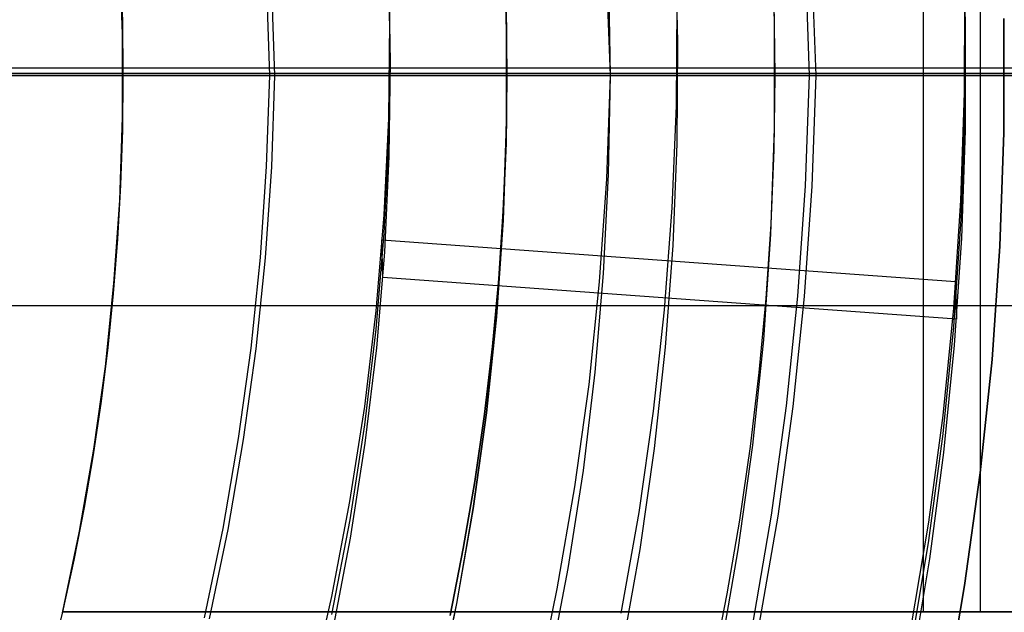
# Model space of a CAD drawing. Header units: millimetres. Extents: x 8926 to 10090, y -5004 to -3986.
# Tile 124 of 256: x 9522 to 9528, y -4357 to -4353. Entities that reach past the tile are written whole.
import ezdxf

# ---------------------------------------------------------------- set-up
doc = ezdxf.new("R2010")
doc.units = ezdxf.units.MM
for name, color, linetype in [('1', 7, 'Continuous'), ('COLOR EXT', 7, 'Continuous'), ('luz', 7, 'Continuous'), ('PLASTICO NEGRO', 7, 'Continuous')]:
    doc.layers.add(name, color=color, linetype=linetype)
doc.layers.add('BLANCO METALICO', color=7, linetype='Continuous', true_color=0xededed)

msp = doc.modelspace()

# ---------------------------------------------------------------- linework, layer by layer
at = {"layer": '1', "color": 250, "true_color": 0x111111}
for p, q in [((9526.7806, -4352.47, 107.4778), (9526.8045, -4353.1601, 107.4778)), ((9526.7806, -4352.47, 125.9405), (9526.8045, -4353.1601, 125.9405)), ((9525.0341, -4352.5605, 44.111), (9525.0558, -4353.1902, 44.111)), ((9525.0359, -4352.5604, 100.3203), (9525.0577, -4353.1902, 100.3203)), ((9527.0335, -4353.5053, 96.1312), (9527.0085, -4352.7853, 96.1312)), ((9527.0768, -4353.5053, 48.3312), (9527.0517, -4352.7837, 48.3312)), ((9525.7093, -4352.8316, 145.4778), (9525.7328, -4353.5053, 145.4778)), ((9525.7217, -4352.8591, 145.4778), (9525.7328, -4353.5053, 145.4778)), ((9523.4906, -4352.9107, 104.4947), (9523.5112, -4353.5053, 104.4947)), ((9523.5237, -4352.9095, 39.9852), (9523.5444, -4353.5053, 39.9852)), ((9525.0526, -4353.0626, 41.909), (9525.0586, -4353.5053, 41.909)), ((9525.0526, -4353.0626, 46.313), (9525.0586, -4353.5053, 46.313)), ((9525.0604, -4353.5053, 98.1043), (9525.0545, -4353.0626, 98.1043)), ((9525.0545, -4353.0626, 102.5365), (9525.0604, -4353.5053, 102.5365)), ((9526.8009, -4353.0202, 144.4031), (9526.8074, -4353.5053, 144.4031)), ((9528.3018, -4353.1342, 48.3312), (9528.3018, -4353.8764, 48.3312)), ((9528.3018, -4353.8764, 96.1312), (9528.3018, -4353.1342, 96.1312)), ((9525.0558, -4353.1902, 44.111), (9525.0558, -4353.8204, 44.111)), ((9525.0577, -4353.1902, 100.3203), (9525.0577, -4353.8204, 100.3203)), ((9526.8045, -4353.1601, 107.4778), (9526.8045, -4353.8506, 107.4778)), ((9526.8045, -4353.1601, 125.9405), (9526.8045, -4353.8506, 125.9405)), ((9526.8074, -4353.5053, 107.4778), (9514.205, -4353.5053, 107.4778)), ((9525.7328, -4353.5053, 145.4778), (9518.1453, -4353.5053, 145.4778)), ((9520.741, -4353.5053, 39.3074), (9523.5444, -4353.5053, 39.9852)), ((9520.8226, -4353.5053, 105.1278), (9523.5112, -4353.5053, 104.4947)), ((9523.5112, -4353.5053, 104.4947), (9523.4906, -4354.1, 104.4947)), ((9523.5112, -4353.5053, 104.4947), (9523.5781, -4353.5053, 104.4777)), ((9523.5444, -4353.5053, 39.9852), (9523.5237, -4354.1011, 39.9852)), ((9523.6099, -4353.5053, 40.0022), (9523.5444, -4353.5053, 39.9852)), ((9523.5781, -4353.5053, 104.4777), (9523.6444, -4353.5053, 104.4584)), ((9523.6748, -4353.5053, 40.0215), (9523.6099, -4353.5053, 40.0022)), ((9523.6444, -4353.5053, 104.4584), (9523.71, -4353.5053, 104.4369)), ((9523.739, -4353.5053, 40.0429), (9523.6748, -4353.5053, 40.0215)), ((9523.71, -4353.5053, 104.4369), (9523.7748, -4353.5053, 104.4131)), ((9523.8024, -4353.5053, 40.0666), (9523.739, -4353.5053, 40.0429)), ((9523.7748, -4353.5053, 104.4131), (9523.8388, -4353.5053, 104.3871)), ((9523.865, -4353.5053, 40.0924), (9523.8024, -4353.5053, 40.0666)), ((9523.8388, -4353.5053, 104.3871), (9523.9018, -4353.5053, 104.359)), ((9523.9266, -4353.5053, 40.1203), (9523.865, -4353.5053, 40.0924)), ((9523.9018, -4353.5053, 104.359), (9523.9638, -4353.5053, 104.3287)), ((9523.9873, -4353.5053, 40.1503), (9523.9266, -4353.5053, 40.1203)), ((9523.9638, -4353.5053, 104.3287), (9524.0248, -4353.5053, 104.2963)), ((9524.0469, -4353.5053, 40.1824), (9523.9873, -4353.5053, 40.1503)), ((9524.0248, -4353.5053, 104.2963), (9524.0846, -4353.5053, 104.2618)), ((9524.1053, -4353.5053, 40.2165), (9524.0469, -4353.5053, 40.1824)), ((9524.0846, -4353.5053, 104.2618), (9524.1431, -4353.5053, 104.2252)), ((9524.1626, -4353.5053, 40.2525), (9524.1053, -4353.5053, 40.2165)), ((9524.1431, -4353.5053, 104.2252), (9524.2004, -4353.5053, 104.1867)), ((9524.2186, -4353.5053, 40.2905), (9524.1626, -4353.5053, 40.2525)), ((9524.2004, -4353.5053, 104.1867), (9524.2564, -4353.5053, 104.1463)), ((9524.2733, -4353.5053, 40.3304), (9524.2186, -4353.5053, 40.2905)), ((9524.2564, -4353.5053, 104.1463), (9524.3109, -4353.5053, 104.1039)), ((9524.3265, -4353.5053, 40.3722), (9524.2733, -4353.5053, 40.3304)), ((9524.3109, -4353.5053, 104.1039), (9524.3639, -4353.5053, 104.0597)), ((9524.3783, -4353.5053, 40.4157), (9524.3265, -4353.5053, 40.3722)), ((9524.3639, -4353.5053, 104.0597), (9524.4154, -4353.5053, 104.0137)), ((9524.4286, -4353.5053, 40.461), (9524.3783, -4353.5053, 40.4157)), ((9524.4154, -4353.5053, 104.0137), (9524.4652, -4353.5053, 103.966)), ((9524.4773, -4353.5053, 40.508), (9524.4286, -4353.5053, 40.461)), ((9524.4652, -4353.5053, 103.966), (9524.5134, -4353.5053, 103.9165)), ((9524.5244, -4353.5053, 40.5566), (9524.4773, -4353.5053, 40.508)), ((9524.5134, -4353.5053, 103.9165), (9524.5599, -4353.5053, 103.8655)), ((9524.5698, -4353.5053, 40.6068), (9524.5244, -4353.5053, 40.5566)), ((9524.5599, -4353.5053, 103.8655), (9524.6046, -4353.5053, 103.8129)), ((9524.6135, -4353.5053, 40.6585), (9524.5698, -4353.5053, 40.6068)), ((9524.6046, -4353.5053, 103.8129), (9524.6474, -4353.5053, 103.7588)), ((9524.6553, -4353.5053, 40.7117), (9524.6135, -4353.5053, 40.6585)), ((9524.6474, -4353.5053, 103.7588), (9524.6884, -4353.5053, 103.7032)), ((9524.6953, -4353.5053, 40.7663), (9524.6553, -4353.5053, 40.7117)), ((9524.6884, -4353.5053, 103.7032), (9524.7274, -4353.5053, 103.6463)), ((9524.7335, -4353.5053, 40.8222), (9524.6953, -4353.5053, 40.7663)), ((9524.7274, -4353.5053, 103.6463), (9524.7645, -4353.5053, 103.588)), ((9524.7697, -4353.5053, 40.8794), (9524.7335, -4353.5053, 40.8222)), ((9524.7645, -4353.5053, 103.588), (9524.7995, -4353.5053, 103.5286)), ((9524.8039, -4353.5053, 40.9377), (9524.7697, -4353.5053, 40.8794)), ((9524.7995, -4353.5053, 103.5286), (9524.8325, -4353.5053, 103.4679)), ((9524.8361, -4353.5053, 40.9973), (9524.8039, -4353.5053, 40.9377)), ((9524.8325, -4353.5053, 103.4679), (9524.8634, -4353.5053, 103.4062)), ((9524.8662, -4353.5053, 41.0579), (9524.8361, -4353.5053, 40.9973)), ((9524.8634, -4353.5053, 103.4062), (9524.8921, -4353.5053, 103.3434)), ((9524.8943, -4353.5053, 41.1195), (9524.8662, -4353.5053, 41.0579)), ((9524.8921, -4353.5053, 103.3434), (9524.9187, -4353.5053, 103.2797)), ((9524.9202, -4353.5053, 41.182), (9524.8943, -4353.5053, 41.1195)), ((9524.9187, -4353.5053, 103.2797), (9524.943, -4353.5053, 103.2151)), ((9524.944, -4353.5053, 41.2453), (9524.9202, -4353.5053, 41.182)), ((9524.943, -4353.5053, 103.2151), (9524.9652, -4353.5053, 103.1497)), ((9524.9656, -4353.5053, 41.3095), (9524.944, -4353.5053, 41.2453)), ((9524.9652, -4353.5053, 103.1497), (9524.985, -4353.5053, 103.0836)), ((9524.985, -4353.5053, 41.3743), (9524.9656, -4353.5053, 41.3095)), ((9525.0021, -4353.5053, 41.4398), (9524.985, -4353.5053, 41.3743)), ((9524.985, -4353.5053, 103.0836), (9525.0026, -4353.5053, 103.0169)), ((9525.0171, -4353.5053, 41.5058), (9525.0021, -4353.5053, 41.4398)), ((9525.0026, -4353.5053, 103.0169), (9525.0179, -4353.5053, 102.9495)), ((9525.0297, -4353.5053, 41.5723), (9525.0171, -4353.5053, 41.5058)), ((9525.0179, -4353.5053, 102.9495), (9525.0309, -4353.5053, 102.8817)), ((9525.0401, -4353.5053, 41.6391), (9525.0297, -4353.5053, 41.5723)), ((9525.0309, -4353.5053, 102.8817), (9525.0415, -4353.5053, 102.8135)), ((9525.0482, -4353.5053, 41.7063), (9525.0401, -4353.5053, 41.6391)), ((9525.0415, -4353.5053, 102.8135), (9525.0498, -4353.5053, 102.745)), ((9525.0539, -4353.5053, 41.7738), (9525.0482, -4353.5053, 41.7063)), ((9525.0498, -4353.5053, 102.745), (9525.0557, -4353.5053, 102.6762)), ((9525.0586, -4353.5053, 41.909), (9525.0526, -4353.948, 41.909)), ((9525.0586, -4353.5053, 46.313), (9525.0526, -4353.948, 46.313)), ((9525.0574, -4353.5053, 41.8413), (9525.0539, -4353.5053, 41.7738)), ((9525.0545, -4353.948, 98.1043), (9525.0604, -4353.5053, 98.1043)), ((9525.0604, -4353.5053, 102.5365), (9525.0545, -4353.948, 102.5365)), ((9525.0557, -4353.5053, 102.6762), (9525.0592, -4353.5053, 102.6073)), ((9525.0586, -4353.5053, 41.909), (9525.0574, -4353.5053, 41.8413)), ((9525.0586, -4353.5053, 46.313), (9525.0586, -4353.5053, 41.909)), ((9525.0586, -4353.5053, 46.313), (9525.0597, -4353.5053, 46.3819)), ((9525.0592, -4353.5053, 102.6073), (9525.0604, -4353.5053, 102.5383)), ((9525.0597, -4353.5053, 46.3819), (9525.0633, -4353.5053, 46.4507)), ((9525.0616, -4353.5053, 98.037), (9525.0604, -4353.5053, 98.1043)), ((9525.0604, -4353.5053, 102.5362), (9525.0604, -4353.5053, 98.1043)), ((9525.065, -4353.5053, 97.9697), (9525.0616, -4353.5053, 98.037)), ((9525.0633, -4353.5053, 46.4507), (9525.0691, -4353.5053, 46.5194)), ((9525.0708, -4353.5053, 97.9026), (9525.065, -4353.5053, 97.9697)), ((9525.0691, -4353.5053, 46.5194), (9525.0774, -4353.5053, 46.5878)), ((9525.0788, -4353.5053, 97.8357), (9525.0708, -4353.5053, 97.9026)), ((9525.0774, -4353.5053, 46.5878), (9525.0879, -4353.5053, 46.6559)), ((9525.0891, -4353.5053, 97.7691), (9525.0788, -4353.5053, 97.8357)), ((9525.0879, -4353.5053, 46.6559), (9525.1008, -4353.5053, 46.7236)), ((9525.1017, -4353.5053, 97.7029), (9525.0891, -4353.5053, 97.7691)), ((9525.1008, -4353.5053, 46.7236), (9525.1159, -4353.5053, 46.7909)), ((9525.1165, -4353.5053, 97.6372), (9525.1017, -4353.5053, 97.7029)), ((9525.1159, -4353.5053, 46.7909), (9525.1334, -4353.5053, 46.8575)), ((9525.1336, -4353.5053, 97.572), (9525.1165, -4353.5053, 97.6372)), ((9525.1334, -4353.5053, 46.8575), (9525.1531, -4353.5053, 46.9236)), ((9525.1529, -4353.5053, 97.5075), (9525.1336, -4353.5053, 97.572)), ((9525.1743, -4353.5053, 97.4436), (9525.1529, -4353.5053, 97.5075)), ((9525.1531, -4353.5053, 46.9236), (9525.1751, -4353.5053, 46.9889)), ((9525.198, -4353.5053, 97.3805), (9525.1743, -4353.5053, 97.4436)), ((9525.1751, -4353.5053, 46.9889), (9525.1993, -4353.5053, 47.0534)), ((9525.2238, -4353.5053, 97.3183), (9525.198, -4353.5053, 97.3805)), ((9525.1993, -4353.5053, 47.0534), (9525.2257, -4353.5053, 47.1171)), ((9525.2517, -4353.5053, 97.2569), (9525.2238, -4353.5053, 97.3183)), ((9525.2257, -4353.5053, 47.1171), (9525.2542, -4353.5053, 47.1798)), ((9525.2816, -4353.5053, 97.1966), (9525.2517, -4353.5053, 97.2569)), ((9525.2542, -4353.5053, 47.1798), (9525.2848, -4353.5053, 47.2415)), ((9525.3136, -4353.5053, 97.1373), (9525.2816, -4353.5053, 97.1966)), ((9525.2848, -4353.5053, 47.2415), (9525.3176, -4353.5053, 47.3022)), ((9525.3477, -4353.5053, 97.0792), (9525.3136, -4353.5053, 97.1373)), ((9525.3176, -4353.5053, 47.3022), (9525.3524, -4353.5053, 47.3617)), ((9525.3836, -4353.5053, 97.0222), (9525.3477, -4353.5053, 97.0792)), ((9525.3524, -4353.5053, 47.3617), (9525.3892, -4353.5053, 47.4199)), ((9525.4216, -4353.5053, 96.9665), (9525.3836, -4353.5053, 97.0222)), ((9525.3892, -4353.5053, 47.4199), (9525.428, -4353.5053, 47.4769)), ((9525.4613, -4353.5053, 96.9121), (9525.4216, -4353.5053, 96.9665)), ((9525.428, -4353.5053, 47.4769), (9525.4687, -4353.5053, 47.5325)), ((9525.503, -4353.5053, 96.8591), (9525.4613, -4353.5053, 96.9121)), ((9525.4687, -4353.5053, 47.5325), (9525.5112, -4353.5053, 47.5867)), ((9525.5464, -4353.5053, 96.8076), (9525.503, -4353.5053, 96.8591)), ((9525.5112, -4353.5053, 47.5867), (9525.5556, -4353.5053, 47.6394)), ((9525.5915, -4353.5053, 96.7576), (9525.5464, -4353.5053, 96.8076)), ((9525.5556, -4353.5053, 47.6394), (9525.6018, -4353.5053, 47.6906)), ((9525.6383, -4353.5053, 96.7092), (9525.5915, -4353.5053, 96.7576)), ((9525.6018, -4353.5053, 47.6906), (9525.6497, -4353.5053, 47.7401)), ((9525.6868, -4353.5053, 96.6623), (9525.6383, -4353.5053, 96.7092)), ((9525.6497, -4353.5053, 47.7401), (9525.6992, -4353.5053, 47.788)), ((9525.7368, -4353.5053, 96.6172), (9525.6868, -4353.5053, 96.6623)), ((9525.6992, -4353.5053, 47.788), (9525.7504, -4353.5053, 47.8342)), ((9525.7328, -4353.5053, 145.4778), (9525.7093, -4354.179, 145.4778)), ((9525.7328, -4353.5053, 145.4778), (9525.7217, -4354.1515, 145.4778)), ((9525.7328, -4353.5053, 145.4778), (9525.7695, -4353.5053, 145.4772)), ((9525.7883, -4353.5053, 96.5738), (9525.7368, -4353.5053, 96.6172)), ((9525.7504, -4353.5053, 47.8342), (9525.8031, -4353.5053, 47.8786)), ((9525.7695, -4353.5053, 145.4772), (9525.8061, -4353.5053, 145.4753)), ((9525.8413, -4353.5053, 96.5322), (9525.7883, -4353.5053, 96.5738)), ((9525.8031, -4353.5053, 47.8786), (9525.8573, -4353.5053, 47.9212)), ((9525.8061, -4353.5053, 145.4753), (9525.8427, -4353.5053, 145.4722)), ((9525.8957, -4353.5053, 96.4924), (9525.8413, -4353.5053, 96.5322)), ((9525.8427, -4353.5053, 145.4722), (9525.8791, -4353.5053, 145.4678)), ((9525.8573, -4353.5053, 47.9212), (9525.9129, -4353.5053, 47.9619)), ((9525.8791, -4353.5053, 145.4678), (9525.9154, -4353.5053, 145.4622)), ((9525.9514, -4353.5053, 96.4545), (9525.8957, -4353.5053, 96.4924)), ((9525.9129, -4353.5053, 47.9619), (9525.9699, -4353.5053, 48.0006)), ((9525.9154, -4353.5053, 145.4622), (9525.9514, -4353.5053, 145.4553)), ((9525.9514, -4353.5053, 145.4553), (9525.9872, -4353.5053, 145.4472)), ((9526.0083, -4353.5053, 96.4185), (9525.9514, -4353.5053, 96.4545)), ((9525.9699, -4353.5053, 48.0006), (9526.0282, -4353.5053, 48.0374)), ((9525.9872, -4353.5053, 145.4472), (9526.0227, -4353.5053, 145.4379)), ((9526.0665, -4353.5053, 96.3845), (9526.0083, -4353.5053, 96.4185)), ((9526.0227, -4353.5053, 145.4379), (9526.0579, -4353.5053, 145.4274)), ((9526.0282, -4353.5053, 48.0374), (9526.0876, -4353.5053, 48.0722)), ((9526.0579, -4353.5053, 145.4274), (9526.0927, -4353.5053, 145.4157)), ((9526.1258, -4353.5053, 96.3525), (9526.0665, -4353.5053, 96.3845)), ((9526.0876, -4353.5053, 48.0722), (9526.1483, -4353.5053, 48.105)), ((9526.0927, -4353.5053, 145.4157), (9526.127, -4353.5053, 145.4029)), ((9526.1861, -4353.5053, 96.3225), (9526.1258, -4353.5053, 96.3525)), ((9526.127, -4353.5053, 145.4029), (9526.1609, -4353.5053, 145.3888)), ((9526.1483, -4353.5053, 48.105), (9526.21, -4353.5053, 48.1356)), ((9526.1609, -4353.5053, 145.3888), (9526.1943, -4353.5053, 145.3736)), ((9526.2474, -4353.5053, 96.2946), (9526.1861, -4353.5053, 96.3225)), ((9526.1943, -4353.5053, 145.3736), (9526.2272, -4353.5053, 145.3573)), ((9526.21, -4353.5053, 48.1356), (9526.2727, -4353.5053, 48.1642)), ((9526.2272, -4353.5053, 145.3573), (9526.2595, -4353.5053, 145.3399)), ((9526.3097, -4353.5053, 96.2688), (9526.2474, -4353.5053, 96.2946)), ((9526.2595, -4353.5053, 145.3399), (9526.2912, -4353.5053, 145.3213)), ((9526.2727, -4353.5053, 48.1642), (9526.3364, -4353.5053, 48.1905)), ((9526.2912, -4353.5053, 145.3213), (9526.3222, -4353.5053, 145.3017)), ((9526.3728, -4353.5053, 96.2452), (9526.3097, -4353.5053, 96.2688)), ((9526.3222, -4353.5053, 145.3017), (9526.3525, -4353.5053, 145.2811)), ((9526.3364, -4353.5053, 48.1905), (9526.4009, -4353.5053, 48.2147)), ((9526.3525, -4353.5053, 145.2811), (9526.3821, -4353.5053, 145.2594)), ((9526.4366, -4353.5053, 96.2237), (9526.3728, -4353.5053, 96.2452)), ((9526.3821, -4353.5053, 145.2594), (9526.411, -4353.5053, 145.2368)), ((9526.4009, -4353.5053, 48.2147), (9526.4663, -4353.5053, 48.2367)), ((9526.411, -4353.5053, 145.2368), (9526.4391, -4353.5053, 145.2131)), ((9526.5012, -4353.5053, 96.2044), (9526.4366, -4353.5053, 96.2237)), ((9526.4391, -4353.5053, 145.2131), (9526.4663, -4353.5053, 145.1885)), ((9526.4663, -4353.5053, 145.1885), (9526.4927, -4353.5053, 145.163)), ((9526.4663, -4353.5053, 48.2367), (9526.5323, -4353.5053, 48.2564)), ((9526.4927, -4353.5053, 145.163), (9526.5182, -4353.5053, 145.1366)), ((9526.5663, -4353.5053, 96.1874), (9526.5012, -4353.5053, 96.2044)), ((9526.5182, -4353.5053, 145.1366), (9526.5428, -4353.5053, 145.1094)), ((9526.5323, -4353.5053, 48.2564), (9526.599, -4353.5053, 48.2739)), ((9526.5428, -4353.5053, 145.1094), (9526.5664, -4353.5053, 145.0813)), ((9526.6321, -4353.5053, 96.1725), (9526.5663, -4353.5053, 96.1874)), ((9526.5664, -4353.5053, 145.0813), (9526.5891, -4353.5053, 145.0525)), ((9526.5891, -4353.5053, 145.0525), (9526.6107, -4353.5053, 145.0229)), ((9526.599, -4353.5053, 48.2739), (9526.6662, -4353.5053, 48.289)), ((9526.6107, -4353.5053, 145.0229), (9526.6314, -4353.5053, 144.9925)), ((9526.6314, -4353.5053, 144.9925), (9526.651, -4353.5053, 144.9615)), ((9526.6983, -4353.5053, 96.1599), (9526.6321, -4353.5053, 96.1725)), ((9526.651, -4353.5053, 144.9615), (9526.6695, -4353.5053, 144.9298)), ((9526.6662, -4353.5053, 48.289), (9526.7339, -4353.5053, 48.3019)), ((9526.6695, -4353.5053, 144.9298), (9526.687, -4353.5053, 144.8975)), ((9526.687, -4353.5053, 144.8975), (9526.7033, -4353.5053, 144.8647)), ((9526.7648, -4353.5053, 96.1496), (9526.6983, -4353.5053, 96.1599)), ((9526.7033, -4353.5053, 144.8647), (9526.7185, -4353.5053, 144.8313)), ((9526.7185, -4353.5053, 144.8313), (9526.7325, -4353.5053, 144.7974)), ((9526.7325, -4353.5053, 144.7974), (9526.7454, -4353.5053, 144.763)), ((9526.7339, -4353.5053, 48.3019), (9526.802, -4353.5053, 48.3125)), ((9526.7454, -4353.5053, 144.763), (9526.7571, -4353.5053, 144.7282)), ((9526.7571, -4353.5053, 144.7282), (9526.7676, -4353.5053, 144.6931)), ((9526.8317, -4353.5053, 96.1416), (9526.7648, -4353.5053, 96.1496)), ((9526.7676, -4353.5053, 144.6931), (9526.7769, -4353.5053, 144.6576)), ((9526.7769, -4353.5053, 144.6576), (9526.785, -4353.5053, 144.6218)), ((9526.785, -4353.5053, 144.6218), (9526.7918, -4353.5053, 144.5857)), ((9526.7918, -4353.5053, 144.5857), (9526.7974, -4353.5053, 144.5494)), ((9526.7974, -4353.5053, 144.5494), (9526.8018, -4353.5053, 144.513)), ((9526.8074, -4353.5053, 144.4031), (9526.8009, -4353.9904, 144.4031)), ((9526.8018, -4353.5053, 144.513), (9526.8049, -4353.5053, 144.4765)), ((9526.802, -4353.5053, 48.3125), (9526.8704, -4353.5053, 48.3207)), ((9526.8049, -4353.5053, 144.4765), (9526.8068, -4353.5053, 144.4398)), ((9526.8068, -4353.5053, 144.4398), (9526.8074, -4353.5053, 144.4031)), ((9526.8074, -4353.5053, 144.4031), (9526.8074, -4353.5053, 107.4778)), ((9526.8989, -4353.5053, 96.1358), (9526.8317, -4353.5053, 96.1416)), ((9526.8704, -4353.5053, 48.3207), (9526.9391, -4353.5053, 48.3265)), ((9526.9661, -4353.5053, 96.1324), (9526.8989, -4353.5053, 96.1358)), ((9526.9391, -4353.5053, 48.3265), (9527.0079, -4353.5053, 48.3301)), ((9527.0335, -4353.5053, 96.1312), (9526.9661, -4353.5053, 96.1324)), ((9527.0079, -4353.5053, 48.3301), (9527.0768, -4353.5053, 48.3312)), ((9527.0085, -4354.2253, 96.1312), (9527.0335, -4353.5053, 96.1312)), ((9528.305, -4353.5053, 96.1312), (9527.0335, -4353.5053, 96.1312)), ((9527.0517, -4354.2269, 48.3312), (9527.0768, -4353.5053, 48.3312)), ((9528.305, -4353.5053, 48.3312), (9527.0768, -4353.5053, 48.3312)), ((9528.305, -4353.5053, 48.3312), (9532.8859, -4353.5053, 46.0447)), ((9528.305, -4353.5053, 96.1312), (9532.4158, -4353.5053, 98.1897)), ((9525.0558, -4353.8204, 44.111), (9525.0341, -4354.4501, 44.111)), ((9525.0577, -4353.8204, 100.3203), (9525.0359, -4354.4502, 100.3203)), ((9526.8045, -4353.8506, 107.4778), (9526.7806, -4354.5406, 107.4778)), ((9526.8045, -4353.8506, 125.9405), (9526.7806, -4354.5406, 125.9405)), ((9528.3018, -4353.8764, 48.3312), (9528.2761, -4354.6182, 48.3312)), ((9528.2761, -4354.6182, 96.1312), (9528.3018, -4353.8764, 96.1312)), ((9525.0526, -4353.948, 41.909), (9525.0348, -4354.3904, 41.909)), ((9525.0526, -4353.948, 46.313), (9525.0348, -4354.3904, 46.313)), ((9525.0367, -4354.3905, 98.1043), (9525.0545, -4353.948, 98.1043)), ((9525.0545, -4353.948, 102.5365), (9525.0367, -4354.3905, 102.5364)), ((9526.8009, -4353.9904, 144.4031), (9526.7814, -4354.4753, 144.4031)), ((9523.4906, -4354.1, 104.4947), (9523.4496, -4354.6936, 104.4947)), ((9523.5237, -4354.1011, 39.9852), (9523.4827, -4354.6959, 39.9852)), ((9525.7217, -4354.1515, 145.4778), (9525.6886, -4354.797, 145.4778)), ((9525.7093, -4354.179, 145.4778), (9525.663, -4354.8516, 145.4778)), ((9526.9589, -4354.9441, 96.1312), (9527.0085, -4354.2253, 96.1312)), ((9527.0021, -4354.9472, 48.3312), (9527.0517, -4354.2269, 48.3312)), ((9525.0348, -4354.3904, 41.909), (9525.0053, -4354.8324, 41.909)), ((9525.0348, -4354.3904, 46.313), (9525.0053, -4354.8324, 46.313)), ((9525.0072, -4354.8326, 98.1043), (9525.0367, -4354.3905, 98.1043)), ((9525.0367, -4354.3905, 102.5364), (9525.0072, -4354.8326, 102.5364)), ((9525.0341, -4354.4501, 44.111), (9524.9906, -4355.0787, 44.111)), ((9525.0359, -4354.4502, 100.3203), (9524.9925, -4355.0789, 100.3203)), ((9526.7814, -4354.4753, 144.4031), (9526.7491, -4354.9596, 144.4031)), ((9526.7806, -4354.5406, 107.4778), (9526.733, -4355.2295, 107.4778)), ((9526.7806, -4354.5406, 125.9405), (9526.733, -4355.2295, 125.9405)), ((9528.2761, -4354.6182, 48.3312), (9528.2249, -4355.3586, 48.3312)), ((9528.2249, -4355.3586, 96.1312), (9528.2761, -4354.6182, 96.1312)), ((9523.4496, -4354.6936, 104.4947), (9523.3885, -4355.2854, 104.4947)), ((9523.4827, -4354.6959, 39.9852), (9523.4214, -4355.289, 39.9852)), ((9525.6886, -4354.797, 145.4778), (9525.6335, -4355.4409, 145.4778)), ((9525.0053, -4354.8324, 41.909), (9524.9643, -4355.2737, 41.909)), ((9525.0053, -4354.8324, 46.313), (9524.9643, -4355.2737, 46.313)), ((9524.9662, -4355.2739, 98.1043), (9525.0072, -4354.8326, 98.1043)), ((9525.0072, -4354.8326, 102.5364), (9524.9662, -4355.2739, 102.5364)), ((9525.663, -4354.8516, 145.4778), (9525.5937, -4355.5221, 145.4778)), ((9526.7491, -4354.9596, 144.4031), (9526.7042, -4355.4432, 144.4031)), ((9526.8849, -4355.6607, 96.1312), (9526.9589, -4354.9441, 96.1312)), ((9526.9279, -4355.6653, 48.3312), (9527.0021, -4354.9472, 48.3312)), ((9524.9906, -4355.0787, 44.111), (9524.9255, -4355.7055, 44.111)), ((9524.9925, -4355.0789, 100.3203), (9524.9273, -4355.7057, 100.3203)), ((9526.733, -4355.2295, 107.4778), (9526.6616, -4355.9163, 107.4778)), ((9526.733, -4355.2295, 125.9405), (9526.6616, -4355.9163, 125.9405)), ((9523.3885, -4355.2854, 104.4947), (9523.3072, -4355.8748, 104.4947)), ((9523.4214, -4355.289, 39.9852), (9523.34, -4355.8796, 39.9852)), ((9524.9643, -4355.2737, 41.909), (9524.9119, -4355.7141, 41.909)), ((9524.9643, -4355.2737, 46.313), (9524.9119, -4355.7141, 46.313)), ((9524.9137, -4355.7143, 98.1043), (9524.9662, -4355.2739, 98.1043)), ((9524.9662, -4355.2739, 102.5364), (9524.9137, -4355.7143, 102.5364)), ((9528.2249, -4355.3586, 48.3312), (9528.1482, -4356.0968, 48.3312)), ((9528.1482, -4356.0968, 96.1312), (9528.2249, -4355.3586, 96.1312)), ((9525.6335, -4355.4409, 145.4778), (9525.5565, -4356.0826, 145.4778)), ((9526.7042, -4355.4432, 144.4031), (9526.6467, -4355.9257, 144.4031)), ((9525.5937, -4355.5221, 145.4778), (9525.5016, -4356.1899, 145.4778)), ((9524.9255, -4355.7055, 44.111), (9524.8387, -4356.3296, 44.111)), ((9524.9273, -4355.7057, 100.3203), (9524.8406, -4356.3299, 100.3203)), ((9526.7865, -4356.3744, 96.1312), (9526.8849, -4355.6607, 96.1312)), ((9526.8292, -4356.3806, 48.3312), (9526.9279, -4355.6653, 48.3312)), ((9524.9119, -4355.7141, 41.909), (9524.8482, -4356.1533, 41.909)), ((9524.9119, -4355.7141, 46.313), (9524.8482, -4356.1533, 46.313)), ((9524.8501, -4356.1536, 98.1043), (9524.9137, -4355.7143, 98.1043)), ((9524.9137, -4355.7143, 102.5364), (9524.8501, -4356.1536, 102.5364)), ((9523.3072, -4355.8748, 104.4947), (9523.2059, -4356.4612, 104.4947)), ((9523.34, -4355.8796, 39.9852), (9523.2385, -4356.467, 39.9852)), ((9526.6616, -4355.9163, 107.4778), (9526.5666, -4356.6002, 107.4778)), ((9526.6616, -4355.9163, 125.9405), (9526.5666, -4356.6002, 125.9405)), ((9526.6467, -4355.9257, 144.4031), (9526.577, -4356.4071, 144.4031)), ((9525.5565, -4356.0826, 145.4778), (9525.4576, -4356.7213, 145.4778)), ((9524.8482, -4356.1533, 41.909), (9524.7735, -4356.5912, 41.909)), ((9524.8482, -4356.1533, 46.313), (9524.7735, -4356.5912, 46.313)), ((9524.7753, -4356.5915, 98.1043), (9524.8501, -4356.1536, 98.1043)), ((9524.8501, -4356.1536, 102.5364), (9524.7753, -4356.5915, 102.5364)), ((9528.1482, -4356.0968, 48.3312), (9528.046, -4356.8319, 48.3312)), ((9528.046, -4356.8319, 96.1312), (9528.1482, -4356.0968, 96.1312)), ((9525.5016, -4356.1899, 145.4778), (9525.3868, -4356.8542, 145.4778)), ((9524.8387, -4356.3296, 44.111), (9524.7305, -4356.9504, 44.111)), ((9524.8406, -4356.3299, 100.3203), (9524.7323, -4356.9507, 100.3203)), ((9526.577, -4356.4071, 144.4031), (9526.495, -4356.8868, 144.4031)), ((9526.6638, -4357.0844, 96.1312), (9526.7865, -4356.3744, 96.1312)), ((9526.7063, -4357.092, 48.3312), (9526.8292, -4356.3806, 48.3312)), ((9523.2059, -4356.4612, 104.4947), (9523.0847, -4357.0437, 104.4947)), ((9523.2385, -4356.467, 39.9852), (9523.117, -4357.0507, 39.9852)), ((9524.7735, -4356.5912, 41.909), (9524.6877, -4357.0274, 41.909)), ((9524.7735, -4356.5912, 46.313), (9524.6877, -4357.0274, 46.313)), ((9524.6895, -4357.0278, 98.1043), (9524.7753, -4356.5915, 98.1043)), ((9524.7753, -4356.5915, 102.5364), (9524.6895, -4357.0278, 102.5364)), ((9526.5666, -4356.6002, 107.4778), (9526.448, -4357.2805, 107.4778)), ((9526.5666, -4356.6002, 125.9405), (9526.448, -4357.2805, 125.9405)), ((9525.4576, -4356.7213, 145.4778), (9525.3369, -4357.3562, 145.4778)), ((9525.3868, -4356.8542, 145.4778), (9525.2495, -4357.5142, 145.4778)), ((9528.046, -4356.8319, 48.3312), (9527.9186, -4357.5631, 48.3312)), ((9527.9186, -4357.5631, 96.1312), (9528.046, -4356.8319, 96.1312)), ((9526.495, -4356.8868, 144.4031), (9526.4011, -4357.3649, 144.4031)), ((9524.7305, -4356.9504, 44.111), (9524.6009, -4357.567, 44.111)), ((9524.7323, -4356.9507, 100.3203), (9524.6027, -4357.5675, 100.3203))]:
    msp.add_line(p, q, dxfattribs=at)
at = {"layer": 'BLANCO METALICO'}
for p, q in [((9527.7756, -4350.0053, 251.5104), (9527.7756, -4357.0053, 251.5104)), ((9528.1469, -4350.0053, 247.3632), (9528.1469, -4357.0053, 247.3632)), ((9522.5529, -4353.2334, 251.5104), (9522.5342, -4352.6901, 251.5104)), ((9522.5529, -4353.2334, 240.8233), (9522.5342, -4352.6901, 240.8233)), ((9522.5394, -4352.7923, 232.1868), (9522.5513, -4353.1486, 232.2005)), ((9522.5513, -4353.1486, 232.2005), (9522.5553, -4353.5053, 232.205)), ((9522.5529, -4353.7772, 251.5104), (9522.5529, -4353.2334, 251.5104)), ((9522.5529, -4353.7772, 240.8233), (9522.5529, -4353.2334, 240.8233)), ((9520.5553, -4353.5053, 251.5104), (9522.5553, -4353.5053, 251.5104)), ((9521.8813, -4353.5053, 228.6386), (9522.5141, -4353.5053, 229.2359)), ((9522.5141, -4353.5053, 229.2359), (9523.126, -4353.5053, 229.8545)), ((9522.5553, -4353.5053, 232.205), (9522.5513, -4353.862, 232.2005)), ((9522.5553, -4353.5053, 232.2157), (9522.5553, -4353.5053, 251.5104)), ((9522.5706, -4353.5053, 232.2229), (9523.0752, -4353.5053, 232.8358)), ((9523.0752, -4353.5053, 232.8358), (9523.5587, -4353.5053, 233.4656)), ((9523.126, -4353.5053, 229.8545), (9523.7162, -4353.5053, 230.4938)), ((9523.5587, -4353.5053, 233.4656), (9524.0205, -4353.5053, 234.1114)), ((9523.7162, -4353.5053, 230.4938), (9524.2842, -4353.5053, 231.153)), ((9524.0205, -4353.5053, 234.1114), (9524.4601, -4353.5053, 234.7726)), ((9524.2842, -4353.5053, 231.153), (9524.8293, -4353.5053, 231.8313)), ((9524.4601, -4353.5053, 234.7726), (9524.8769, -4353.5053, 235.4483)), ((9524.8293, -4353.5053, 231.8313), (9525.3507, -4353.5053, 232.5279)), ((9524.8769, -4353.5053, 235.4483), (9525.2705, -4353.5053, 236.1378)), ((9525.2705, -4353.5053, 236.1378), (9525.6404, -4353.5053, 236.8403)), ((9525.3507, -4353.5053, 232.5279), (9525.8479, -4353.5053, 233.242)), ((9525.6404, -4353.5053, 236.8403), (9525.9862, -4353.5053, 237.555)), ((9525.8479, -4353.5053, 233.242), (9526.3203, -4353.5053, 233.9727)), ((9525.9862, -4353.5053, 237.555), (9526.3076, -4353.5053, 238.281)), ((9526.3076, -4353.5053, 238.281), (9526.604, -4353.5053, 239.0176)), ((9526.3203, -4353.5053, 233.9727), (9526.7673, -4353.5053, 234.7193)), ((9526.604, -4353.5053, 239.0176), (9526.8752, -4353.5053, 239.7638)), ((9526.7673, -4353.5053, 234.7193), (9527.1885, -4353.5053, 235.4807)), ((9526.8752, -4353.5053, 239.7638), (9527.1209, -4353.5053, 240.5187)), ((9527.1209, -4353.5053, 240.5187), (9527.3408, -4353.5053, 241.2816)), ((9527.1885, -4353.5053, 235.4807), (9527.5832, -4353.5053, 236.2562)), ((9527.3408, -4353.5053, 241.2816), (9527.5346, -4353.5053, 242.0516)), ((9527.5346, -4353.5053, 242.0516), (9527.7021, -4353.5053, 242.8277)), ((9527.5832, -4353.5053, 236.2562), (9527.9511, -4353.5053, 237.0447)), ((9527.7021, -4353.5053, 242.8277), (9527.8431, -4353.5053, 243.609)), ((9527.7756, -4353.5053, 251.5104), (9529.8053, -4353.5053, 251.5104)), ((9527.9033, -4353.5053, 250.7268), (9527.7756, -4353.5053, 251.5104)), ((9527.8431, -4353.5053, 243.609), (9527.9574, -4353.5053, 244.3947)), ((9528.0043, -4353.5053, 249.9393), (9527.9033, -4353.5053, 250.7268)), ((9527.9511, -4353.5053, 237.0447), (9528.2917, -4353.5053, 237.8454)), ((9527.9574, -4353.5053, 244.3947), (9528.045, -4353.5053, 245.1838)), ((9528.0785, -4353.5053, 249.1488), (9528.0043, -4353.5053, 249.9393)), ((9528.045, -4353.5053, 245.1838), (9528.1056, -4353.5053, 245.9754)), ((9528.1258, -4353.5053, 248.3562), (9528.0785, -4353.5053, 249.1488)), ((9528.1056, -4353.5053, 245.9754), (9528.1394, -4353.5053, 246.7686)), ((9528.1461, -4353.5053, 247.5625), (9528.1258, -4353.5053, 248.3562)), ((9528.1394, -4353.5053, 246.7686), (9528.1461, -4353.5053, 247.5625)), ((9528.2917, -4353.5053, 237.8454), (9528.6046, -4353.5053, 238.6574)), ((9522.5342, -4354.3205, 251.5104), (9522.5529, -4353.7772, 251.5104)), ((9522.5342, -4354.3205, 240.8233), (9522.5529, -4353.7772, 240.8233)), ((9522.5513, -4353.862, 232.2005), (9522.5394, -4354.2183, 232.1868)), ((9522.5394, -4354.2183, 232.1868), (9522.5195, -4354.5738, 232.1642)), ((9522.4967, -4354.863, 251.5104), (9522.5342, -4354.3205, 251.5104)), ((9522.4967, -4354.863, 240.8233), (9522.5342, -4354.3205, 240.8233)), ((9522.5195, -4354.5738, 232.1642), (9522.4918, -4354.928, 232.1325)), ((9522.4405, -4355.4038, 251.5104), (9522.4967, -4354.863, 251.5104)), ((9522.4405, -4355.4038, 240.8233), (9522.4967, -4354.863, 240.8233)), ((9522.4918, -4354.928, 232.1325), (9522.4561, -4355.2806, 232.0918)), ((9521.8081, -4355.0053, 228.5721), (9522.4457, -4355.0053, 229.1693)), ((9521.8347, -4355.0053, 227.0146), (9522.5248, -4355.0053, 227.5428)), ((9522.4457, -4355.0053, 229.1693), (9523.0623, -4355.0053, 229.7881)), ((9522.5248, -4355.0053, 227.5428), (9523.1963, -4355.0053, 228.0944)), ((9523.0623, -4355.0053, 229.7881), (9523.6572, -4355.0053, 230.4278)), ((9523.1963, -4355.0053, 228.0944), (9523.8484, -4355.0053, 228.6687)), ((9523.6572, -4355.0053, 230.4278), (9524.2297, -4355.0053, 231.0876)), ((9523.8484, -4355.0053, 228.6687), (9524.4804, -4355.0053, 229.2652)), ((9524.2297, -4355.0053, 231.0876), (9524.7791, -4355.0053, 231.7668)), ((9524.4804, -4355.0053, 229.2652), (9525.0916, -4355.0053, 229.8829)), ((9524.7791, -4355.0053, 231.7668), (9525.3047, -4355.0053, 232.4644)), ((9525.0916, -4355.0053, 229.8829), (9525.6812, -4355.0053, 230.5213)), ((9525.3047, -4355.0053, 232.4644), (9525.8061, -4355.0053, 233.1798)), ((9525.6812, -4355.0053, 230.5213), (9526.2486, -4355.0053, 231.1796)), ((9525.8061, -4355.0053, 233.1798), (9526.2824, -4355.0053, 233.912)), ((9526.2486, -4355.0053, 231.1796), (9526.7929, -4355.0053, 231.8569)), ((9526.2824, -4355.0053, 233.912), (9526.7333, -4355.0053, 234.6603)), ((9526.7333, -4355.0053, 234.6603), (9527.158, -4355.0053, 235.4236)), ((9526.7929, -4355.0053, 231.8569), (9527.3137, -4355.0053, 232.5526)), ((9527.158, -4355.0053, 235.4236), (9527.5563, -4355.0053, 236.2011)), ((9527.3137, -4355.0053, 232.5526), (9527.8103, -4355.0053, 233.2657)), ((9527.4366, -4355.0053, 232.7242), (9527.4366, -4355.0053, 235.9604)), ((9527.5563, -4355.0053, 236.2011), (9527.9275, -4355.0053, 236.9918)), ((9527.8103, -4355.0053, 233.2657), (9528.2821, -4355.0053, 233.9955)), ((9527.9275, -4355.0053, 236.9918), (9528.2712, -4355.0053, 237.7949)), ((9528.2712, -4355.0053, 237.7949), (9528.587, -4355.0053, 238.6094)), ((9528.2821, -4355.0053, 233.9955), (9528.7286, -4355.0053, 234.7411)), ((9522.4561, -4355.2806, 232.0918), (9522.4126, -4355.6312, 232.0422)), ((9522.3656, -4355.9423, 251.5104), (9522.4405, -4355.4038, 251.5104)), ((9522.3656, -4355.9423, 240.8233), (9522.4405, -4355.4038, 240.8233)), ((9522.4126, -4355.6312, 232.0422), (9522.3614, -4355.9794, 231.9837)), ((9522.2722, -4356.4779, 251.5104), (9522.3656, -4355.9423, 251.5104)), ((9522.2722, -4356.4779, 240.8233), (9522.3656, -4355.9423, 240.8233)), ((9522.3614, -4355.9794, 231.9837), (9522.3024, -4356.3247, 231.9164)), ((9522.3024, -4356.3247, 231.9164), (9522.2357, -4356.6668, 231.8403)), ((9522.1604, -4357.01, 251.5104), (9522.2722, -4356.4779, 251.5104)), ((9522.1604, -4357.01, 240.8233), (9522.2722, -4356.4779, 240.8233)), ((9522.2357, -4356.6668, 231.8403), (9522.1615, -4357.0053, 231.7556)), ((9522.1615, -4357.0053, 230.1361), (9522.0315, -4357.5334, 230.1361)), ((9522.1615, -4357.0053, 231.7556), (9522.6781, -4357.0053, 232.35)), ((9522.1615, -4357.0053, 231.7556), (9522.1615, -4357.0053, 230.1361)), ((9522.7401, -4357.0053, 230.6699), (9522.1615, -4357.0053, 230.1361)), ((9522.6781, -4357.0053, 232.35), (9523.1744, -4357.0053, 232.9615)), ((9523.3002, -4357.0053, 231.2232), (9522.7401, -4357.0053, 230.6699)), ((9523.1744, -4357.0053, 232.9615), (9523.6498, -4357.0053, 233.5894)), ((9523.8411, -4357.0053, 231.7952), (9523.3002, -4357.0053, 231.2232)), ((9523.6498, -4357.0053, 233.5894), (9524.1037, -4357.0053, 234.2329)), ((9524.3622, -4357.0053, 232.3853), (9523.8411, -4357.0053, 231.7952)), ((9524.1037, -4357.0053, 234.2329), (9524.5357, -4357.0053, 234.8915)), ((9524.8629, -4357.0053, 232.9928), (9524.3622, -4357.0053, 232.3853)), ((9524.5357, -4357.0053, 234.8915), (9524.9452, -4357.0053, 235.5642)), ((9525.3425, -4357.0053, 233.6171), (9524.8629, -4357.0053, 232.9928)), ((9524.9452, -4357.0053, 235.5642), (9525.3318, -4357.0053, 236.2503)), ((9525.3318, -4357.0053, 236.2503), (9525.695, -4357.0053, 236.9491)), ((9525.8006, -4357.0053, 234.2574), (9525.3425, -4357.0053, 233.6171)), ((9525.695, -4357.0053, 236.9491), (9526.0344, -4357.0053, 237.6597)), ((9526.2365, -4357.0053, 234.9129), (9525.8006, -4357.0053, 234.2574)), ((9526.0344, -4357.0053, 237.6597), (9526.3497, -4357.0053, 238.3814)), ((9526.6499, -4357.0053, 235.5829), (9526.2365, -4357.0053, 234.9129)), ((9526.3497, -4357.0053, 238.3814), (9526.6404, -4357.0053, 239.1134)), ((9526.6404, -4357.0053, 239.1134), (9526.9063, -4357.0053, 239.8547)), ((9527.0401, -4357.0053, 236.2666), (9526.6499, -4357.0053, 235.5829)), ((9526.9063, -4357.0053, 239.8547), (9527.147, -4357.0053, 240.6045)), ((9526.999, -4357.0053, 240.1332), (9526.999, -4357.0053, 236.1919)), ((9527.4068, -4357.0053, 236.9632), (9527.0401, -4357.0053, 236.2666)), ((9527.147, -4357.0053, 240.6045), (9527.3623, -4357.0053, 241.3621)), ((9527.212, -4357.0053, 240.8233), (9528.937, -4357.0053, 240.8233)), ((9527.3623, -4357.0053, 241.3621), (9527.5519, -4357.0053, 242.1264)), ((9527.7496, -4357.0053, 237.6719), (9527.4068, -4357.0053, 236.9632)), ((9527.5519, -4357.0053, 242.1264), (9527.7156, -4357.0053, 242.8968)), ((9527.7156, -4357.0053, 242.8968), (9527.8533, -4357.0053, 243.6722)), ((9528.0679, -4357.0053, 238.392), (9527.7496, -4357.0053, 237.6719)), ((9527.7756, -4357.0053, 251.5104), (9529.5073, -4357.0053, 251.5104)), ((9527.9024, -4357.0053, 250.7331), (9527.7756, -4357.0053, 251.5104)), ((9527.8533, -4357.0053, 243.6722), (9527.9647, -4357.0053, 244.4518)), ((9528.0029, -4357.0053, 249.952), (9527.9024, -4357.0053, 250.7331)), ((9527.9647, -4357.0053, 244.4518), (9528.0497, -4357.0053, 245.2348)), ((9528.0771, -4357.0053, 249.1679), (9528.0029, -4357.0053, 249.952)), ((9528.0497, -4357.0053, 245.2348), (9528.1083, -4357.0053, 246.0201)), ((9528.3616, -4357.0053, 239.1224), (9528.0679, -4357.0053, 238.392)), ((9528.1247, -4357.0053, 248.3818), (9528.0771, -4357.0053, 249.1679)), ((9528.1083, -4357.0053, 246.0201), (9528.1403, -4357.0053, 246.807)), ((9528.1458, -4357.0053, 247.5946), (9528.1247, -4357.0053, 248.3818)), ((9528.1403, -4357.0053, 246.807), (9528.1458, -4357.0053, 247.5946))]:
    msp.add_line(p, q, dxfattribs=at)
at = {"layer": 'BLANCO METALICO', "color": 3, "true_color": 0x00ff00}
msp.add_line((9532.305, -4353.5053, 218.114), (9520.305, -4353.5053, 218.114), dxfattribs=at)
at = {"layer": 'COLOR EXT', "color": 30, "true_color": 0xff8d00}
for p, q in [((9528.5553, -4353.4583, 19.7621), (9509.7053, -4353.4583, 19.7621)), ((9539.7988, -4353.492, 16.2621), (9481.8053, -4353.492, 16.2621))]:
    msp.add_line(p, q, dxfattribs=at)
at = {"layer": 'luz', "color": 7, "true_color": 0xffffff}
for p, q in [((9522.3342, -4353.5053, -18.8099), (9517.1655, -4353.5053, -18.4404)), ((9519.8923, -4353.5053, -13.6902), (9526.4164, -4353.5053, -14.2551)), ((9527.4871, -4353.5053, -19.3578), (9522.3342, -4353.5053, -18.8099)), ((9526.4164, -4353.5053, -14.2551), (9532.9169, -4353.5053, -15.0451)), ((9532.618, -4353.5053, -20.0832), (9527.4871, -4353.5053, -19.3578))]:
    msp.add_line(p, q, dxfattribs=at)
at = {"layer": 'PLASTICO NEGRO', "color": 254, "true_color": 0xcad1ee}
for p, q in [((9528.0278, -4352.4633, 31.1546), (9528.0502, -4353.164, 31.0358)), ((9524.2811, -4352.5305, 29.6365), (9524.2952, -4353.1583, 29.5303)), ((9526.176, -4353.2875, 31.0223), (9526.1578, -4352.6237, 31.1347)), ((9524.2981, -4353.2825, 30.2699), (9524.284, -4352.6557, 30.3759)), ((9524.3009, -4353.4066, 31.0096), (9524.2869, -4352.7808, 31.1154)), ((9528.0444, -4352.9151, 29.5566), (9528.0437, -4353.6182, 29.4383)), ((9526.1659, -4353.7039, 29.4313), (9526.1703, -4353.0381, 29.5432)), ((9528.0466, -4353.7416, 30.1781), (9528.0473, -4353.0396, 30.2962)), ((9524.2952, -4353.1583, 29.5303), (9524.2871, -4353.7864, 29.4249)), ((9528.0502, -4353.164, 31.0358), (9528.0495, -4353.8651, 30.9178)), ((9524.29, -4353.9095, 30.1647), (9524.2981, -4353.2825, 30.2699)), ((9526.1716, -4353.9517, 30.9107), (9526.176, -4353.2875, 31.0223)), ((9524.2929, -4354.0326, 30.9046), (9524.3009, -4353.4066, 31.0096)), ((9528.0437, -4353.6182, 29.4383), (9528.0198, -4354.3209, 29.321)), ((9526.1388, -4354.3694, 29.3204), (9526.1659, -4353.7039, 29.4313)), ((9528.0228, -4354.4435, 30.0609), (9528.0466, -4353.7416, 30.1781)), ((9524.2871, -4353.7864, 29.4249), (9524.2568, -4354.4139, 29.3205)), ((9524.2598, -4354.536, 30.0605), (9524.29, -4353.9095, 30.1647)), ((9528.0495, -4353.8651, 30.9178), (9528.0257, -4354.566, 30.8008)), ((9526.1446, -4354.6154, 30.8001), (9526.1716, -4353.9517, 30.9107)), ((9524.2628, -4354.6581, 30.8005), (9524.2929, -4354.0326, 30.9046)), ((9528.0198, -4354.3209, 29.321), (9527.9729, -4355.0227, 29.2047)), ((9524.2568, -4354.4139, 29.3205), (9524.2044, -4355.0401, 29.2171)), ((9526.0891, -4355.0338, 29.2105), (9526.1388, -4354.3694, 29.3204)), ((9527.9759, -4355.1443, 29.9448), (9528.0228, -4354.4435, 30.0609)), ((9524.2075, -4355.1612, 29.9573), (9524.2598, -4354.536, 30.0605)), ((9524.2451, -4354.5781, 29.2933), (9527.9866, -4354.8498, 29.2333)), ((9524.251, -4354.8233, 30.7731), (9524.2451, -4354.5781, 29.2933)), ((9526.0951, -4355.2781, 30.6905), (9526.1446, -4354.6154, 30.8001)), ((9528.0257, -4354.566, 30.8008), (9527.9789, -4355.2659, 30.6848)), ((9524.2106, -4355.2823, 30.6974), (9524.2628, -4354.6581, 30.8005)), ((9527.9925, -4355.0949, 30.7131), (9524.251, -4354.8233, 30.7731)), ((9527.9866, -4354.8498, 29.2333), (9527.9925, -4355.0949, 30.7131)), ((9524.2044, -4355.0401, 29.2171), (9524.13, -4355.6643, 29.115)), ((9526.0168, -4355.6962, 29.1018), (9526.0891, -4355.0338, 29.2105)), ((9527.9729, -4355.0227, 29.2047), (9527.9029, -4355.7227, 29.0896)), ((9524.1332, -4355.7844, 29.8553), (9524.2075, -4355.1612, 29.9573)), ((9527.906, -4355.8434, 29.8298), (9527.9759, -4355.1443, 29.9448)), ((9524.1365, -4355.9045, 30.5956), (9524.2106, -4355.2823, 30.6974)), ((9526.0229, -4355.9388, 30.5821), (9526.0951, -4355.2781, 30.6905)), ((9527.9789, -4355.2659, 30.6848), (9527.9092, -4355.9641, 30.5701)), ((9524.13, -4355.6643, 29.115), (9524.0336, -4356.2857, 29.0141)), ((9525.922, -4356.3561, 28.9945), (9526.0168, -4355.6962, 29.1018)), ((9527.9029, -4355.7227, 29.0896), (9527.8099, -4356.4203, 28.9758)), ((9524.037, -4356.4048, 29.7546), (9524.1332, -4355.7844, 29.8553)), ((9527.8132, -4356.54, 29.7162), (9527.906, -4355.8434, 29.8298)), ((9524.0405, -4356.5239, 30.4951), (9524.1365, -4355.9045, 30.5956)), ((9525.9284, -4356.597, 30.475), (9526.0229, -4355.9388, 30.5821)), ((9527.9092, -4355.9641, 30.5701), (9527.8165, -4356.6598, 30.4566)), ((9524.0336, -4356.2857, 29.0141), (9523.9153, -4356.9035, 28.9147)), ((9523.919, -4357.0217, 29.6554), (9524.037, -4356.4048, 29.7546)), ((9525.8047, -4357.0125, 28.8885), (9525.922, -4356.3561, 28.9945)), ((9527.8099, -4356.4203, 28.9758), (9527.694, -4357.1147, 28.8635)), ((9523.9227, -4357.1398, 30.396), (9524.0405, -4356.5239, 30.4951)), ((9527.6975, -4357.2335, 29.604), (9527.8132, -4356.54, 29.7162)), ((9525.8114, -4357.2517, 30.3693), (9525.9284, -4356.597, 30.475)), ((9527.8165, -4356.6598, 30.4566), (9527.7009, -4357.3523, 30.3445)), ((9523.9153, -4356.9035, 28.9147), (9523.7754, -4357.5171, 28.8169))]:
    msp.add_line(p, q, dxfattribs=at)

doc.saveas('drawing.dxf')
